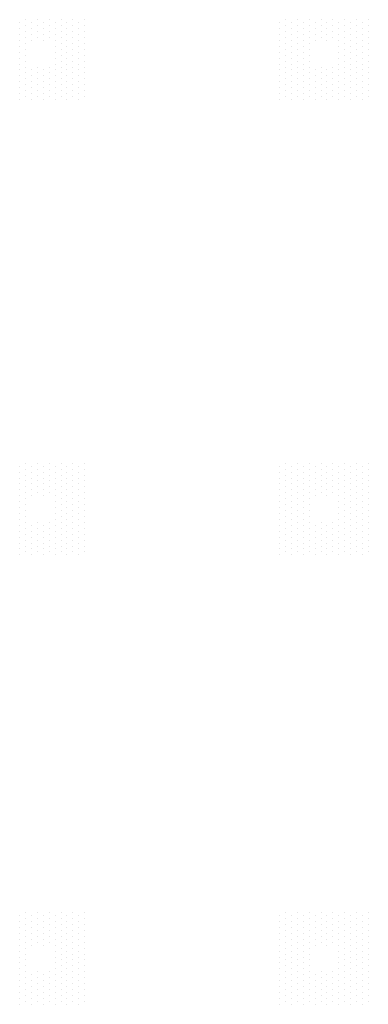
# Model space of a CAD drawing. Header units: millimetres. Extents: x -21725 to 517336, y 14355 to 185855.
# Tile 7 of 10: x 483532 to 489432, y 169205 to 185855. Entities that reach past the tile are written whole.
import ezdxf

# ---------------------------------------------------------------- set-up
doc = ezdxf.new("R2010")
doc.units = ezdxf.units.MM
doc.layers.add('S - SLAB', color=7, linetype='Continuous', lineweight=30)

msp = doc.modelspace()

# ---------------------------------------------------------------- linework, layer by layer
at = {"layer": 'S - SLAB', "color": 0, "lineweight": 50, "transparency": 33554684}
for p, q in [((483632, 185855), (483632, 185855)), ((483832, 185855), (483832, 185855)), ((484032, 185855), (484032, 185855)), ((484232, 185855), (484232, 185855)), ((484432, 185855), (484432, 185855)), ((484632, 185855), (484632, 185855)), ((488032, 185855), (488032, 185855)), ((488232, 185855), (488232, 185855)), ((488432, 185855), (488432, 185855)), ((488632, 185855), (488632, 185855)), ((488832, 185855), (488832, 185855)), ((489032, 185855), (489032, 185855)), ((489232, 185855), (489232, 185855)), ((489432, 185855), (489432, 185855)), ((483532, 185805), (483532, 185805)), ((483532, 185705), (483532, 185705)), ((483632, 185755), (483632, 185755)), ((483632, 185655), (483632, 185655)), ((483732, 185805), (483732, 185805)), ((483732, 185705), (483732, 185705)), ((483832, 185755), (483832, 185755)), ((483832, 185655), (483832, 185655)), ((483932, 185805), (483932, 185805)), ((483932, 185705), (483932, 185705)), ((484032, 185755), (484032, 185755)), ((484032, 185655), (484032, 185655)), ((484132, 185805), (484132, 185805)), ((484132, 185705), (484132, 185705)), ((484232, 185755), (484232, 185755)), ((484232, 185655), (484232, 185655)), ((484332, 185805), (484332, 185805)), ((484332, 185705), (484332, 185705)), ((484432, 185755), (484432, 185755)), ((484432, 185655), (484432, 185655)), ((484532, 185805), (484532, 185805)), ((484532, 185705), (484532, 185705)), ((484632, 185755), (484632, 185755)), ((484632, 185655), (484632, 185655)), ((487932, 185805), (487932, 185805)), ((487932, 185705), (487932, 185705)), ((488032, 185755), (488032, 185755)), ((488032, 185655), (488032, 185655)), ((488132, 185805), (488132, 185805)), ((488132, 185705), (488132, 185705)), ((488232, 185755), (488232, 185755)), ((488232, 185655), (488232, 185655)), ((488332, 185805), (488332, 185805)), ((488332, 185705), (488332, 185705)), ((488432, 185755), (488432, 185755)), ((488432, 185655), (488432, 185655)), ((488532, 185805), (488532, 185805)), ((488532, 185705), (488532, 185705)), ((488632, 185755), (488632, 185755)), ((488632, 185655), (488632, 185655)), ((488732, 185805), (488732, 185805)), ((488732, 185705), (488732, 185705)), ((488832, 185755), (488832, 185755)), ((488832, 185655), (488832, 185655)), ((488932, 185805), (488932, 185805)), ((488932, 185705), (488932, 185705)), ((489032, 185755), (489032, 185755)), ((489032, 185655), (489032, 185655)), ((489132, 185805), (489132, 185805)), ((489132, 185705), (489132, 185705)), ((489232, 185755), (489232, 185755)), ((489232, 185655), (489232, 185655)), ((489332, 185805), (489332, 185805)), ((489332, 185705), (489332, 185705)), ((489432, 185755), (489432, 185755)), ((489432, 185655), (489432, 185655)), ((483532, 185605), (483532, 185605)), ((483532, 185505), (483532, 185505)), ((483632, 185555), (483632, 185555)), ((483732, 185605), (483732, 185605)), ((483732, 185505), (483732, 185505)), ((483832, 185555), (483832, 185555)), ((483932, 185605), (483932, 185605)), ((483932, 185505), (483932, 185505)), ((484032, 185555), (484032, 185555)), ((484132, 185605), (484132, 185605)), ((484132, 185505), (484132, 185505)), ((484232, 185555), (484232, 185555)), ((484332, 185605), (484332, 185605)), ((484332, 185505), (484332, 185505)), ((484432, 185555), (484432, 185555)), ((484532, 185605), (484532, 185605)), ((484532, 185505), (484532, 185505)), ((484632, 185555), (484632, 185555)), ((487932, 185605), (487932, 185605)), ((487932, 185505), (487932, 185505)), ((488032, 185555), (488032, 185555)), ((488132, 185605), (488132, 185605)), ((488132, 185505), (488132, 185505)), ((488232, 185555), (488232, 185555)), ((488332, 185605), (488332, 185605)), ((488332, 185505), (488332, 185505)), ((488432, 185555), (488432, 185555)), ((488532, 185605), (488532, 185605)), ((488532, 185505), (488532, 185505)), ((488632, 185555), (488632, 185555)), ((488732, 185605), (488732, 185605)), ((488732, 185505), (488732, 185505)), ((488832, 185555), (488832, 185555)), ((488932, 185605), (488932, 185605)), ((488932, 185505), (488932, 185505)), ((489032, 185555), (489032, 185555)), ((489132, 185605), (489132, 185605)), ((489132, 185505), (489132, 185505)), ((489232, 185555), (489232, 185555)), ((489332, 185605), (489332, 185605)), ((489332, 185505), (489332, 185505)), ((489432, 185555), (489432, 185555)), ((483532, 185405), (483532, 185405)), ((483632, 185455), (483632, 185455)), ((483632, 185355), (483632, 185355)), ((484132, 185405), (484132, 185405)), ((484232, 185455), (484232, 185455)), ((484232, 185355), (484232, 185355)), ((484332, 185405), (484332, 185405)), ((484432, 185455), (484432, 185455)), ((484432, 185355), (484432, 185355)), ((484532, 185405), (484532, 185405)), ((484632, 185455), (484632, 185455)), ((484632, 185355), (484632, 185355)), ((487932, 185405), (487932, 185405)), ((488032, 185455), (488032, 185455)), ((488032, 185355), (488032, 185355)), ((488132, 185405), (488132, 185405)), ((488232, 185455), (488232, 185455)), ((488232, 185355), (488232, 185355)), ((488332, 185405), (488332, 185405)), ((488432, 185455), (488432, 185455)), ((488432, 185355), (488432, 185355)), ((488932, 185405), (488932, 185405)), ((489032, 185455), (489032, 185455)), ((489032, 185355), (489032, 185355)), ((489132, 185405), (489132, 185405)), ((489232, 185455), (489232, 185455)), ((489232, 185355), (489232, 185355)), ((489332, 185405), (489332, 185405)), ((489432, 185455), (489432, 185455)), ((489432, 185355), (489432, 185355)), ((483532, 185305), (483532, 185305)), ((483532, 185205), (483532, 185205)), ((483632, 185255), (483632, 185255)), ((483632, 185155), (483632, 185155)), ((484132, 185305), (484132, 185305)), ((484132, 185205), (484132, 185205)), ((484232, 185255), (484232, 185255)), ((484232, 185155), (484232, 185155)), ((484332, 185305), (484332, 185305)), ((484332, 185205), (484332, 185205)), ((484432, 185255), (484432, 185255)), ((484432, 185155), (484432, 185155)), ((484532, 185305), (484532, 185305)), ((484532, 185205), (484532, 185205)), ((484632, 185255), (484632, 185255)), ((484632, 185155), (484632, 185155)), ((487932, 185305), (487932, 185305)), ((487932, 185205), (487932, 185205)), ((488032, 185255), (488032, 185255)), ((488032, 185155), (488032, 185155)), ((488132, 185305), (488132, 185305)), ((488132, 185205), (488132, 185205)), ((488232, 185255), (488232, 185255)), ((488232, 185155), (488232, 185155)), ((488332, 185305), (488332, 185305)), ((488332, 185205), (488332, 185205)), ((488432, 185255), (488432, 185255)), ((488432, 185155), (488432, 185155)), ((488932, 185305), (488932, 185305)), ((488932, 185205), (488932, 185205)), ((489032, 185255), (489032, 185255)), ((489032, 185155), (489032, 185155)), ((489132, 185305), (489132, 185305)), ((489132, 185205), (489132, 185205)), ((489232, 185255), (489232, 185255)), ((489232, 185155), (489232, 185155)), ((489332, 185305), (489332, 185305)), ((489332, 185205), (489332, 185205)), ((489432, 185255), (489432, 185255)), ((489432, 185155), (489432, 185155)), ((483532, 185105), (483532, 185105)), ((483532, 185005), (483532, 185005)), ((483632, 185055), (483632, 185055)), ((483732, 185005), (483732, 185005)), ((483832, 185055), (483832, 185055)), ((483932, 185005), (483932, 185005)), ((484032, 185055), (484032, 185055)), ((484132, 185105), (484132, 185105)), ((484132, 185005), (484132, 185005)), ((484232, 185055), (484232, 185055)), ((484332, 185105), (484332, 185105)), ((484332, 185005), (484332, 185005)), ((484432, 185055), (484432, 185055)), ((484532, 185105), (484532, 185105)), ((484532, 185005), (484532, 185005)), ((484632, 185055), (484632, 185055)), ((487932, 185105), (487932, 185105)), ((487932, 185005), (487932, 185005)), ((488032, 185055), (488032, 185055)), ((488132, 185105), (488132, 185105)), ((488132, 185005), (488132, 185005)), ((488232, 185055), (488232, 185055)), ((488332, 185105), (488332, 185105)), ((488332, 185005), (488332, 185005)), ((488432, 185055), (488432, 185055)), ((488532, 185005), (488532, 185005)), ((488632, 185055), (488632, 185055)), ((488732, 185005), (488732, 185005)), ((488832, 185055), (488832, 185055)), ((488932, 185105), (488932, 185105)), ((488932, 185005), (488932, 185005)), ((489032, 185055), (489032, 185055)), ((489132, 185105), (489132, 185105)), ((489132, 185005), (489132, 185005)), ((489232, 185055), (489232, 185055)), ((489332, 185105), (489332, 185105)), ((489332, 185005), (489332, 185005)), ((489432, 185055), (489432, 185055)), ((483532, 184905), (483532, 184905)), ((483632, 184955), (483632, 184955)), ((483632, 184855), (483632, 184855)), ((483732, 184905), (483732, 184905)), ((483832, 184955), (483832, 184955)), ((483832, 184855), (483832, 184855)), ((483932, 184905), (483932, 184905)), ((484032, 184955), (484032, 184955)), ((484032, 184855), (484032, 184855)), ((484132, 184905), (484132, 184905)), ((484232, 184955), (484232, 184955)), ((484232, 184855), (484232, 184855)), ((484332, 184905), (484332, 184905)), ((484432, 184955), (484432, 184955)), ((484432, 184855), (484432, 184855)), ((484532, 184905), (484532, 184905)), ((484632, 184955), (484632, 184955)), ((484632, 184855), (484632, 184855)), ((487932, 184905), (487932, 184905)), ((488032, 184955), (488032, 184955)), ((488032, 184855), (488032, 184855)), ((488132, 184905), (488132, 184905)), ((488232, 184955), (488232, 184955)), ((488232, 184855), (488232, 184855)), ((488332, 184905), (488332, 184905)), ((488432, 184955), (488432, 184955)), ((488432, 184855), (488432, 184855)), ((488532, 184905), (488532, 184905)), ((488632, 184955), (488632, 184955)), ((488632, 184855), (488632, 184855)), ((488732, 184905), (488732, 184905)), ((488832, 184955), (488832, 184955)), ((488832, 184855), (488832, 184855)), ((488932, 184905), (488932, 184905)), ((489032, 184955), (489032, 184955)), ((489032, 184855), (489032, 184855)), ((489132, 184905), (489132, 184905)), ((489232, 184955), (489232, 184955)), ((489232, 184855), (489232, 184855)), ((489332, 184905), (489332, 184905)), ((489432, 184955), (489432, 184955)), ((489432, 184855), (489432, 184855)), ((483532, 184805), (483532, 184805)), ((483532, 184705), (483532, 184705)), ((483632, 184755), (483632, 184755)), ((483632, 184655), (483632, 184655)), ((483732, 184805), (483732, 184805)), ((483732, 184705), (483732, 184705)), ((483832, 184755), (483832, 184755)), ((483832, 184655), (483832, 184655)), ((483932, 184805), (483932, 184805)), ((483932, 184705), (483932, 184705)), ((484032, 184755), (484032, 184755)), ((484032, 184655), (484032, 184655)), ((484132, 184805), (484132, 184805)), ((484132, 184705), (484132, 184705)), ((484232, 184755), (484232, 184755)), ((484232, 184655), (484232, 184655)), ((484332, 184805), (484332, 184805)), ((484332, 184705), (484332, 184705)), ((484432, 184755), (484432, 184755)), ((484432, 184655), (484432, 184655)), ((484532, 184805), (484532, 184805)), ((484532, 184705), (484532, 184705)), ((484632, 184755), (484632, 184755)), ((484632, 184655), (484632, 184655)), ((487932, 184805), (487932, 184805)), ((487932, 184705), (487932, 184705)), ((488032, 184755), (488032, 184755)), ((488032, 184655), (488032, 184655)), ((488132, 184805), (488132, 184805)), ((488132, 184705), (488132, 184705)), ((488232, 184755), (488232, 184755)), ((488232, 184655), (488232, 184655)), ((488332, 184805), (488332, 184805)), ((488332, 184705), (488332, 184705)), ((488432, 184755), (488432, 184755)), ((488432, 184655), (488432, 184655)), ((488532, 184805), (488532, 184805)), ((488532, 184705), (488532, 184705)), ((488632, 184755), (488632, 184755)), ((488632, 184655), (488632, 184655)), ((488732, 184805), (488732, 184805)), ((488732, 184705), (488732, 184705)), ((488832, 184755), (488832, 184755)), ((488832, 184655), (488832, 184655)), ((488932, 184805), (488932, 184805)), ((488932, 184705), (488932, 184705)), ((489032, 184755), (489032, 184755)), ((489032, 184655), (489032, 184655)), ((489132, 184805), (489132, 184805)), ((489132, 184705), (489132, 184705)), ((489232, 184755), (489232, 184755)), ((489232, 184655), (489232, 184655)), ((489332, 184805), (489332, 184805)), ((489332, 184705), (489332, 184705)), ((489432, 184755), (489432, 184755)), ((489432, 184655), (489432, 184655)), ((483532, 184605), (483532, 184605)), ((483532, 184505), (483532, 184505)), ((483632, 184555), (483632, 184555)), ((483732, 184605), (483732, 184605)), ((483732, 184505), (483732, 184505)), ((483832, 184555), (483832, 184555)), ((483932, 184605), (483932, 184605)), ((483932, 184505), (483932, 184505)), ((484032, 184555), (484032, 184555)), ((484132, 184605), (484132, 184605)), ((484132, 184505), (484132, 184505)), ((484232, 184555), (484232, 184555)), ((484332, 184605), (484332, 184605)), ((484332, 184505), (484332, 184505)), ((484432, 184555), (484432, 184555)), ((484532, 184605), (484532, 184605)), ((484532, 184505), (484532, 184505)), ((484632, 184555), (484632, 184555)), ((487932, 184605), (487932, 184605)), ((487932, 184505), (487932, 184505)), ((488032, 184555), (488032, 184555)), ((488132, 184605), (488132, 184605)), ((488132, 184505), (488132, 184505)), ((488232, 184555), (488232, 184555)), ((488332, 184605), (488332, 184605)), ((488332, 184505), (488332, 184505)), ((488432, 184555), (488432, 184555)), ((488532, 184605), (488532, 184605)), ((488532, 184505), (488532, 184505)), ((488632, 184555), (488632, 184555)), ((488732, 184605), (488732, 184605)), ((488732, 184505), (488732, 184505)), ((488832, 184555), (488832, 184555)), ((488932, 184605), (488932, 184605)), ((488932, 184505), (488932, 184505)), ((489032, 184555), (489032, 184555)), ((489132, 184605), (489132, 184605)), ((489132, 184505), (489132, 184505)), ((489232, 184555), (489232, 184555)), ((489332, 184605), (489332, 184605)), ((489332, 184505), (489332, 184505)), ((489432, 184555), (489432, 184555)), ((483632, 178355), (483632, 178355)), ((483832, 178355), (483832, 178355)), ((484032, 178355), (484032, 178355)), ((484232, 178355), (484232, 178355)), ((484432, 178355), (484432, 178355)), ((484632, 178355), (484632, 178355)), ((488032, 178355), (488032, 178355)), ((488232, 178355), (488232, 178355)), ((488432, 178355), (488432, 178355)), ((488632, 178355), (488632, 178355)), ((488832, 178355), (488832, 178355)), ((489032, 178355), (489032, 178355)), ((489232, 178355), (489232, 178355)), ((489432, 178355), (489432, 178355)), ((483532, 178305), (483532, 178305)), ((483532, 178205), (483532, 178205)), ((483632, 178255), (483632, 178255)), ((483732, 178305), (483732, 178305)), ((483732, 178205), (483732, 178205)), ((483832, 178255), (483832, 178255)), ((483932, 178305), (483932, 178305)), ((483932, 178205), (483932, 178205)), ((484032, 178255), (484032, 178255)), ((484132, 178305), (484132, 178305)), ((484132, 178205), (484132, 178205)), ((484232, 178255), (484232, 178255)), ((484332, 178305), (484332, 178305)), ((484332, 178205), (484332, 178205)), ((484432, 178255), (484432, 178255)), ((484532, 178305), (484532, 178305)), ((484532, 178205), (484532, 178205)), ((484632, 178255), (484632, 178255)), ((487932, 178305), (487932, 178305)), ((487932, 178205), (487932, 178205)), ((488032, 178255), (488032, 178255)), ((488132, 178305), (488132, 178305)), ((488132, 178205), (488132, 178205)), ((488232, 178255), (488232, 178255)), ((488332, 178305), (488332, 178305)), ((488332, 178205), (488332, 178205)), ((488432, 178255), (488432, 178255)), ((488532, 178305), (488532, 178305)), ((488532, 178205), (488532, 178205)), ((488632, 178255), (488632, 178255)), ((488732, 178305), (488732, 178305)), ((488732, 178205), (488732, 178205)), ((488832, 178255), (488832, 178255)), ((488932, 178305), (488932, 178305)), ((488932, 178205), (488932, 178205)), ((489032, 178255), (489032, 178255)), ((489132, 178305), (489132, 178305)), ((489132, 178205), (489132, 178205)), ((489232, 178255), (489232, 178255)), ((489332, 178305), (489332, 178305)), ((489332, 178205), (489332, 178205)), ((489432, 178255), (489432, 178255)), ((483532, 178105), (483532, 178105)), ((483532, 178005), (483532, 178005)), ((483632, 178155), (483632, 178155)), ((483632, 178055), (483632, 178055)), ((483732, 178105), (483732, 178105)), ((483732, 178005), (483732, 178005)), ((483832, 178155), (483832, 178155)), ((483832, 178055), (483832, 178055)), ((483932, 178105), (483932, 178105)), ((483932, 178005), (483932, 178005)), ((484032, 178155), (484032, 178155)), ((484032, 178055), (484032, 178055)), ((484132, 178105), (484132, 178105)), ((484132, 178005), (484132, 178005)), ((484232, 178155), (484232, 178155)), ((484232, 178055), (484232, 178055)), ((484332, 178105), (484332, 178105)), ((484332, 178005), (484332, 178005)), ((484432, 178155), (484432, 178155)), ((484432, 178055), (484432, 178055)), ((484532, 178105), (484532, 178105)), ((484532, 178005), (484532, 178005)), ((484632, 178155), (484632, 178155)), ((484632, 178055), (484632, 178055)), ((487932, 178105), (487932, 178105)), ((487932, 178005), (487932, 178005)), ((488032, 178155), (488032, 178155)), ((488032, 178055), (488032, 178055)), ((488132, 178105), (488132, 178105)), ((488132, 178005), (488132, 178005)), ((488232, 178155), (488232, 178155)), ((488232, 178055), (488232, 178055)), ((488332, 178105), (488332, 178105)), ((488332, 178005), (488332, 178005)), ((488432, 178155), (488432, 178155)), ((488432, 178055), (488432, 178055)), ((488532, 178105), (488532, 178105)), ((488532, 178005), (488532, 178005)), ((488632, 178155), (488632, 178155)), ((488632, 178055), (488632, 178055)), ((488732, 178105), (488732, 178105)), ((488732, 178005), (488732, 178005)), ((488832, 178155), (488832, 178155)), ((488832, 178055), (488832, 178055)), ((488932, 178105), (488932, 178105)), ((488932, 178005), (488932, 178005)), ((489032, 178155), (489032, 178155)), ((489032, 178055), (489032, 178055)), ((489132, 178105), (489132, 178105)), ((489132, 178005), (489132, 178005)), ((489232, 178155), (489232, 178155)), ((489232, 178055), (489232, 178055)), ((489332, 178105), (489332, 178105)), ((489332, 178005), (489332, 178005)), ((489432, 178155), (489432, 178155)), ((489432, 178055), (489432, 178055)), ((483532, 177905), (483532, 177905)), ((483632, 177955), (483632, 177955)), ((483632, 177855), (483632, 177855)), ((483732, 177905), (483732, 177905)), ((483832, 177955), (483832, 177955)), ((483832, 177855), (483832, 177855)), ((483932, 177905), (483932, 177905)), ((484032, 177955), (484032, 177955)), ((484032, 177855), (484032, 177855)), ((484132, 177905), (484132, 177905)), ((484232, 177955), (484232, 177955)), ((484232, 177855), (484232, 177855)), ((484332, 177905), (484332, 177905)), ((484432, 177955), (484432, 177955)), ((484432, 177855), (484432, 177855)), ((484532, 177905), (484532, 177905)), ((484632, 177955), (484632, 177955)), ((484632, 177855), (484632, 177855)), ((487932, 177905), (487932, 177905)), ((488032, 177955), (488032, 177955)), ((488032, 177855), (488032, 177855)), ((488132, 177905), (488132, 177905)), ((488232, 177955), (488232, 177955)), ((488232, 177855), (488232, 177855)), ((488332, 177905), (488332, 177905)), ((488432, 177955), (488432, 177955)), ((488432, 177855), (488432, 177855)), ((488532, 177905), (488532, 177905)), ((488632, 177955), (488632, 177955)), ((488632, 177855), (488632, 177855)), ((488732, 177905), (488732, 177905)), ((488832, 177955), (488832, 177955)), ((488832, 177855), (488832, 177855)), ((488932, 177905), (488932, 177905)), ((489032, 177955), (489032, 177955)), ((489032, 177855), (489032, 177855)), ((489132, 177905), (489132, 177905)), ((489232, 177955), (489232, 177955)), ((489232, 177855), (489232, 177855)), ((489332, 177905), (489332, 177905)), ((489432, 177955), (489432, 177955)), ((489432, 177855), (489432, 177855)), ((483532, 177805), (483532, 177805)), ((483532, 177705), (483532, 177705)), ((483632, 177755), (483632, 177755)), ((483732, 177805), (483732, 177805)), ((483932, 177805), (483932, 177805)), ((484132, 177805), (484132, 177805)), ((484132, 177705), (484132, 177705)), ((484232, 177755), (484232, 177755)), ((484332, 177805), (484332, 177805)), ((484332, 177705), (484332, 177705)), ((484432, 177755), (484432, 177755)), ((484532, 177805), (484532, 177805)), ((484532, 177705), (484532, 177705)), ((484632, 177755), (484632, 177755)), ((487932, 177805), (487932, 177805)), ((487932, 177705), (487932, 177705)), ((488032, 177755), (488032, 177755)), ((488132, 177805), (488132, 177805)), ((488132, 177705), (488132, 177705)), ((488232, 177755), (488232, 177755)), ((488332, 177805), (488332, 177805)), ((488332, 177705), (488332, 177705)), ((488432, 177755), (488432, 177755)), ((488532, 177805), (488532, 177805)), ((488732, 177805), (488732, 177805)), ((488932, 177805), (488932, 177805)), ((488932, 177705), (488932, 177705)), ((489032, 177755), (489032, 177755)), ((489132, 177805), (489132, 177805)), ((489132, 177705), (489132, 177705)), ((489232, 177755), (489232, 177755)), ((489332, 177805), (489332, 177805)), ((489332, 177705), (489332, 177705)), ((489432, 177755), (489432, 177755)), ((483532, 177605), (483532, 177605)), ((483532, 177505), (483532, 177505)), ((483632, 177655), (483632, 177655)), ((483632, 177555), (483632, 177555)), ((484132, 177605), (484132, 177605)), ((484132, 177505), (484132, 177505)), ((484232, 177655), (484232, 177655)), ((484232, 177555), (484232, 177555)), ((484332, 177605), (484332, 177605)), ((484332, 177505), (484332, 177505)), ((484432, 177655), (484432, 177655)), ((484432, 177555), (484432, 177555)), ((484532, 177605), (484532, 177605)), ((484532, 177505), (484532, 177505)), ((484632, 177655), (484632, 177655)), ((484632, 177555), (484632, 177555)), ((487932, 177605), (487932, 177605)), ((487932, 177505), (487932, 177505)), ((488032, 177655), (488032, 177655)), ((488032, 177555), (488032, 177555)), ((488132, 177605), (488132, 177605)), ((488132, 177505), (488132, 177505)), ((488232, 177655), (488232, 177655)), ((488232, 177555), (488232, 177555)), ((488332, 177605), (488332, 177605)), ((488332, 177505), (488332, 177505)), ((488432, 177655), (488432, 177655)), ((488432, 177555), (488432, 177555)), ((488932, 177605), (488932, 177605)), ((488932, 177505), (488932, 177505)), ((489032, 177655), (489032, 177655)), ((489032, 177555), (489032, 177555)), ((489132, 177605), (489132, 177605)), ((489132, 177505), (489132, 177505)), ((489232, 177655), (489232, 177655)), ((489232, 177555), (489232, 177555)), ((489332, 177605), (489332, 177605)), ((489332, 177505), (489332, 177505)), ((489432, 177655), (489432, 177655)), ((489432, 177555), (489432, 177555)), ((483532, 177405), (483532, 177405)), ((483632, 177455), (483632, 177455)), ((483632, 177355), (483632, 177355)), ((483832, 177355), (483832, 177355)), ((484032, 177355), (484032, 177355)), ((484132, 177405), (484132, 177405)), ((484232, 177455), (484232, 177455)), ((484232, 177355), (484232, 177355)), ((484332, 177405), (484332, 177405)), ((484432, 177455), (484432, 177455)), ((484432, 177355), (484432, 177355)), ((484532, 177405), (484532, 177405)), ((484632, 177455), (484632, 177455)), ((484632, 177355), (484632, 177355)), ((487932, 177405), (487932, 177405)), ((488032, 177455), (488032, 177455)), ((488032, 177355), (488032, 177355)), ((488132, 177405), (488132, 177405)), ((488232, 177455), (488232, 177455)), ((488232, 177355), (488232, 177355)), ((488332, 177405), (488332, 177405)), ((488432, 177455), (488432, 177455)), ((488432, 177355), (488432, 177355)), ((488632, 177355), (488632, 177355)), ((488832, 177355), (488832, 177355)), ((488932, 177405), (488932, 177405)), ((489032, 177455), (489032, 177455)), ((489032, 177355), (489032, 177355)), ((489132, 177405), (489132, 177405)), ((489232, 177455), (489232, 177455)), ((489232, 177355), (489232, 177355)), ((489332, 177405), (489332, 177405)), ((489432, 177455), (489432, 177455)), ((489432, 177355), (489432, 177355)), ((483532, 177305), (483532, 177305)), ((483532, 177205), (483532, 177205)), ((483632, 177255), (483632, 177255)), ((483732, 177305), (483732, 177305)), ((483732, 177205), (483732, 177205)), ((483832, 177255), (483832, 177255)), ((483932, 177305), (483932, 177305)), ((483932, 177205), (483932, 177205)), ((484032, 177255), (484032, 177255)), ((484132, 177305), (484132, 177305)), ((484132, 177205), (484132, 177205)), ((484232, 177255), (484232, 177255)), ((484332, 177305), (484332, 177305)), ((484332, 177205), (484332, 177205)), ((484432, 177255), (484432, 177255)), ((484532, 177305), (484532, 177305)), ((484532, 177205), (484532, 177205)), ((484632, 177255), (484632, 177255)), ((487932, 177305), (487932, 177305)), ((487932, 177205), (487932, 177205)), ((488032, 177255), (488032, 177255)), ((488132, 177305), (488132, 177305)), ((488132, 177205), (488132, 177205)), ((488232, 177255), (488232, 177255)), ((488332, 177305), (488332, 177305)), ((488332, 177205), (488332, 177205)), ((488432, 177255), (488432, 177255)), ((488532, 177305), (488532, 177305)), ((488532, 177205), (488532, 177205)), ((488632, 177255), (488632, 177255)), ((488732, 177305), (488732, 177305)), ((488732, 177205), (488732, 177205)), ((488832, 177255), (488832, 177255)), ((488932, 177305), (488932, 177305)), ((488932, 177205), (488932, 177205)), ((489032, 177255), (489032, 177255)), ((489132, 177305), (489132, 177305)), ((489132, 177205), (489132, 177205)), ((489232, 177255), (489232, 177255)), ((489332, 177305), (489332, 177305)), ((489332, 177205), (489332, 177205)), ((489432, 177255), (489432, 177255)), ((483532, 177105), (483532, 177105)), ((483532, 177005), (483532, 177005)), ((483632, 177155), (483632, 177155)), ((483632, 177055), (483632, 177055)), ((483732, 177105), (483732, 177105)), ((483732, 177005), (483732, 177005)), ((483832, 177155), (483832, 177155)), ((483832, 177055), (483832, 177055)), ((483932, 177105), (483932, 177105)), ((483932, 177005), (483932, 177005)), ((484032, 177155), (484032, 177155)), ((484032, 177055), (484032, 177055)), ((484132, 177105), (484132, 177105)), ((484132, 177005), (484132, 177005)), ((484232, 177155), (484232, 177155)), ((484232, 177055), (484232, 177055)), ((484332, 177105), (484332, 177105)), ((484332, 177005), (484332, 177005)), ((484432, 177155), (484432, 177155)), ((484432, 177055), (484432, 177055)), ((484532, 177105), (484532, 177105)), ((484532, 177005), (484532, 177005)), ((484632, 177155), (484632, 177155)), ((484632, 177055), (484632, 177055)), ((487932, 177105), (487932, 177105)), ((487932, 177005), (487932, 177005)), ((488032, 177155), (488032, 177155)), ((488032, 177055), (488032, 177055)), ((488132, 177105), (488132, 177105)), ((488132, 177005), (488132, 177005)), ((488232, 177155), (488232, 177155)), ((488232, 177055), (488232, 177055)), ((488332, 177105), (488332, 177105)), ((488332, 177005), (488332, 177005)), ((488432, 177155), (488432, 177155)), ((488432, 177055), (488432, 177055)), ((488532, 177105), (488532, 177105)), ((488532, 177005), (488532, 177005)), ((488632, 177155), (488632, 177155)), ((488632, 177055), (488632, 177055)), ((488732, 177105), (488732, 177105)), ((488732, 177005), (488732, 177005)), ((488832, 177155), (488832, 177155)), ((488832, 177055), (488832, 177055)), ((488932, 177105), (488932, 177105)), ((488932, 177005), (488932, 177005)), ((489032, 177155), (489032, 177155)), ((489032, 177055), (489032, 177055)), ((489132, 177105), (489132, 177105)), ((489132, 177005), (489132, 177005)), ((489232, 177155), (489232, 177155)), ((489232, 177055), (489232, 177055)), ((489332, 177105), (489332, 177105)), ((489332, 177005), (489332, 177005)), ((489432, 177155), (489432, 177155)), ((489432, 177055), (489432, 177055)), ((483532, 176905), (483532, 176905)), ((483632, 176955), (483632, 176955)), ((483632, 176855), (483632, 176855)), ((483732, 176905), (483732, 176905)), ((483832, 176955), (483832, 176955)), ((483832, 176855), (483832, 176855)), ((483932, 176905), (483932, 176905)), ((484032, 176955), (484032, 176955)), ((484032, 176855), (484032, 176855)), ((484132, 176905), (484132, 176905)), ((484232, 176955), (484232, 176955)), ((484232, 176855), (484232, 176855)), ((484332, 176905), (484332, 176905)), ((484432, 176955), (484432, 176955)), ((484432, 176855), (484432, 176855)), ((484532, 176905), (484532, 176905)), ((484632, 176955), (484632, 176955)), ((484632, 176855), (484632, 176855)), ((487932, 176905), (487932, 176905)), ((488032, 176955), (488032, 176955)), ((488032, 176855), (488032, 176855)), ((488132, 176905), (488132, 176905)), ((488232, 176955), (488232, 176955)), ((488232, 176855), (488232, 176855)), ((488332, 176905), (488332, 176905)), ((488432, 176955), (488432, 176955)), ((488432, 176855), (488432, 176855)), ((488532, 176905), (488532, 176905)), ((488632, 176955), (488632, 176955)), ((488632, 176855), (488632, 176855)), ((488732, 176905), (488732, 176905)), ((488832, 176955), (488832, 176955)), ((488832, 176855), (488832, 176855)), ((488932, 176905), (488932, 176905)), ((489032, 176955), (489032, 176955)), ((489032, 176855), (489032, 176855)), ((489132, 176905), (489132, 176905)), ((489232, 176955), (489232, 176955)), ((489232, 176855), (489232, 176855)), ((489332, 176905), (489332, 176905)), ((489432, 176955), (489432, 176955)), ((489432, 176855), (489432, 176855)), ((483532, 176805), (483532, 176805)), ((483732, 176805), (483732, 176805)), ((483932, 176805), (483932, 176805)), ((484132, 176805), (484132, 176805)), ((484332, 176805), (484332, 176805)), ((484532, 176805), (484532, 176805)), ((487932, 176805), (487932, 176805)), ((488132, 176805), (488132, 176805)), ((488332, 176805), (488332, 176805)), ((488532, 176805), (488532, 176805)), ((488732, 176805), (488732, 176805)), ((488932, 176805), (488932, 176805)), ((489132, 176805), (489132, 176805)), ((489332, 176805), (489332, 176805)), ((483532, 170705), (483532, 170705)), ((483632, 170755), (483632, 170755)), ((483732, 170705), (483732, 170705)), ((483832, 170755), (483832, 170755)), ((483932, 170705), (483932, 170705)), ((484032, 170755), (484032, 170755)), ((484132, 170705), (484132, 170705)), ((484232, 170755), (484232, 170755)), ((484332, 170705), (484332, 170705)), ((484432, 170755), (484432, 170755)), ((484532, 170705), (484532, 170705)), ((484632, 170755), (484632, 170755)), ((487932, 170705), (487932, 170705)), ((488032, 170755), (488032, 170755)), ((488132, 170705), (488132, 170705)), ((488232, 170755), (488232, 170755)), ((488332, 170705), (488332, 170705)), ((488432, 170755), (488432, 170755)), ((488532, 170705), (488532, 170705)), ((488632, 170755), (488632, 170755)), ((488732, 170705), (488732, 170705)), ((488832, 170755), (488832, 170755)), ((488932, 170705), (488932, 170705)), ((489032, 170755), (489032, 170755)), ((489132, 170705), (489132, 170705)), ((489232, 170755), (489232, 170755)), ((489332, 170705), (489332, 170705)), ((489432, 170755), (489432, 170755)), ((483532, 170605), (483532, 170605)), ((483532, 170505), (483532, 170505)), ((483632, 170655), (483632, 170655)), ((483632, 170555), (483632, 170555)), ((483732, 170605), (483732, 170605)), ((483732, 170505), (483732, 170505)), ((483832, 170655), (483832, 170655)), ((483832, 170555), (483832, 170555)), ((483932, 170605), (483932, 170605)), ((483932, 170505), (483932, 170505)), ((484032, 170655), (484032, 170655)), ((484032, 170555), (484032, 170555)), ((484132, 170605), (484132, 170605)), ((484132, 170505), (484132, 170505)), ((484232, 170655), (484232, 170655)), ((484232, 170555), (484232, 170555)), ((484332, 170605), (484332, 170605)), ((484332, 170505), (484332, 170505)), ((484432, 170655), (484432, 170655)), ((484432, 170555), (484432, 170555)), ((484532, 170605), (484532, 170605)), ((484532, 170505), (484532, 170505)), ((484632, 170655), (484632, 170655)), ((484632, 170555), (484632, 170555)), ((487932, 170605), (487932, 170605)), ((487932, 170505), (487932, 170505)), ((488032, 170655), (488032, 170655)), ((488032, 170555), (488032, 170555)), ((488132, 170605), (488132, 170605)), ((488132, 170505), (488132, 170505)), ((488232, 170655), (488232, 170655)), ((488232, 170555), (488232, 170555)), ((488332, 170605), (488332, 170605)), ((488332, 170505), (488332, 170505)), ((488432, 170655), (488432, 170655)), ((488432, 170555), (488432, 170555)), ((488532, 170605), (488532, 170605)), ((488532, 170505), (488532, 170505)), ((488632, 170655), (488632, 170655)), ((488632, 170555), (488632, 170555)), ((488732, 170605), (488732, 170605)), ((488732, 170505), (488732, 170505)), ((488832, 170655), (488832, 170655)), ((488832, 170555), (488832, 170555)), ((488932, 170605), (488932, 170605)), ((488932, 170505), (488932, 170505)), ((489032, 170655), (489032, 170655)), ((489032, 170555), (489032, 170555)), ((489132, 170605), (489132, 170605)), ((489132, 170505), (489132, 170505)), ((489232, 170655), (489232, 170655)), ((489232, 170555), (489232, 170555)), ((489332, 170605), (489332, 170605)), ((489332, 170505), (489332, 170505)), ((489432, 170655), (489432, 170655)), ((489432, 170555), (489432, 170555)), ((483532, 170405), (483532, 170405)), ((483632, 170455), (483632, 170455)), ((483632, 170355), (483632, 170355)), ((483732, 170405), (483732, 170405)), ((483832, 170455), (483832, 170455)), ((483832, 170355), (483832, 170355)), ((483932, 170405), (483932, 170405)), ((484032, 170455), (484032, 170455)), ((484032, 170355), (484032, 170355)), ((484132, 170405), (484132, 170405)), ((484232, 170455), (484232, 170455)), ((484232, 170355), (484232, 170355)), ((484332, 170405), (484332, 170405)), ((484432, 170455), (484432, 170455)), ((484432, 170355), (484432, 170355)), ((484532, 170405), (484532, 170405)), ((484632, 170455), (484632, 170455)), ((484632, 170355), (484632, 170355)), ((487932, 170405), (487932, 170405)), ((488032, 170455), (488032, 170455)), ((488032, 170355), (488032, 170355)), ((488132, 170405), (488132, 170405)), ((488232, 170455), (488232, 170455)), ((488232, 170355), (488232, 170355)), ((488332, 170405), (488332, 170405)), ((488432, 170455), (488432, 170455)), ((488432, 170355), (488432, 170355)), ((488532, 170405), (488532, 170405)), ((488632, 170455), (488632, 170455)), ((488632, 170355), (488632, 170355)), ((488732, 170405), (488732, 170405)), ((488832, 170455), (488832, 170455)), ((488832, 170355), (488832, 170355)), ((488932, 170405), (488932, 170405)), ((489032, 170455), (489032, 170455)), ((489032, 170355), (489032, 170355)), ((489132, 170405), (489132, 170405)), ((489232, 170455), (489232, 170455)), ((489232, 170355), (489232, 170355)), ((489332, 170405), (489332, 170405)), ((489432, 170455), (489432, 170455)), ((489432, 170355), (489432, 170355)), ((483532, 170305), (483532, 170305)), ((483532, 170205), (483532, 170205)), ((483632, 170255), (483632, 170255)), ((483732, 170305), (483732, 170305)), ((483732, 170205), (483732, 170205)), ((483832, 170255), (483832, 170255)), ((483932, 170305), (483932, 170305)), ((483932, 170205), (483932, 170205)), ((484032, 170255), (484032, 170255)), ((484132, 170305), (484132, 170305)), ((484132, 170205), (484132, 170205)), ((484232, 170255), (484232, 170255)), ((484332, 170305), (484332, 170305)), ((484332, 170205), (484332, 170205)), ((484432, 170255), (484432, 170255)), ((484532, 170305), (484532, 170305)), ((484532, 170205), (484532, 170205)), ((484632, 170255), (484632, 170255)), ((487932, 170305), (487932, 170305)), ((487932, 170205), (487932, 170205)), ((488032, 170255), (488032, 170255)), ((488132, 170305), (488132, 170305)), ((488132, 170205), (488132, 170205)), ((488232, 170255), (488232, 170255)), ((488332, 170305), (488332, 170305)), ((488332, 170205), (488332, 170205)), ((488432, 170255), (488432, 170255)), ((488532, 170305), (488532, 170305)), ((488532, 170205), (488532, 170205)), ((488632, 170255), (488632, 170255)), ((488732, 170305), (488732, 170305)), ((488732, 170205), (488732, 170205)), ((488832, 170255), (488832, 170255)), ((488932, 170305), (488932, 170305)), ((488932, 170205), (488932, 170205)), ((489032, 170255), (489032, 170255)), ((489132, 170305), (489132, 170305)), ((489132, 170205), (489132, 170205)), ((489232, 170255), (489232, 170255)), ((489332, 170305), (489332, 170305)), ((489332, 170205), (489332, 170205)), ((489432, 170255), (489432, 170255)), ((483532, 170105), (483532, 170105)), ((483532, 170005), (483532, 170005)), ((483632, 170155), (483632, 170155)), ((483632, 170055), (483632, 170055)), ((484132, 170105), (484132, 170105)), ((484132, 170005), (484132, 170005)), ((484232, 170155), (484232, 170155)), ((484232, 170055), (484232, 170055)), ((484332, 170105), (484332, 170105)), ((484332, 170005), (484332, 170005)), ((484432, 170155), (484432, 170155)), ((484432, 170055), (484432, 170055)), ((484532, 170105), (484532, 170105)), ((484532, 170005), (484532, 170005)), ((484632, 170155), (484632, 170155)), ((484632, 170055), (484632, 170055)), ((487932, 170105), (487932, 170105)), ((487932, 170005), (487932, 170005)), ((488032, 170155), (488032, 170155)), ((488032, 170055), (488032, 170055)), ((488132, 170105), (488132, 170105)), ((488132, 170005), (488132, 170005)), ((488232, 170155), (488232, 170155)), ((488232, 170055), (488232, 170055)), ((488332, 170105), (488332, 170105)), ((488332, 170005), (488332, 170005)), ((488432, 170155), (488432, 170155)), ((488432, 170055), (488432, 170055)), ((488932, 170105), (488932, 170105)), ((488932, 170005), (488932, 170005)), ((489032, 170155), (489032, 170155)), ((489032, 170055), (489032, 170055)), ((489132, 170105), (489132, 170105)), ((489132, 170005), (489132, 170005)), ((489232, 170155), (489232, 170155)), ((489232, 170055), (489232, 170055)), ((489332, 170105), (489332, 170105)), ((489332, 170005), (489332, 170005)), ((489432, 170155), (489432, 170155)), ((489432, 170055), (489432, 170055)), ((483532, 169905), (483532, 169905)), ((483632, 169955), (483632, 169955)), ((483632, 169855), (483632, 169855)), ((484132, 169905), (484132, 169905)), ((484232, 169955), (484232, 169955)), ((484232, 169855), (484232, 169855)), ((484332, 169905), (484332, 169905)), ((484432, 169955), (484432, 169955)), ((484432, 169855), (484432, 169855)), ((484532, 169905), (484532, 169905)), ((484632, 169955), (484632, 169955)), ((484632, 169855), (484632, 169855)), ((487932, 169905), (487932, 169905)), ((488032, 169955), (488032, 169955)), ((488032, 169855), (488032, 169855)), ((488132, 169905), (488132, 169905)), ((488232, 169955), (488232, 169955)), ((488232, 169855), (488232, 169855)), ((488332, 169905), (488332, 169905)), ((488432, 169955), (488432, 169955)), ((488432, 169855), (488432, 169855)), ((488932, 169905), (488932, 169905)), ((489032, 169955), (489032, 169955)), ((489032, 169855), (489032, 169855)), ((489132, 169905), (489132, 169905)), ((489232, 169955), (489232, 169955)), ((489232, 169855), (489232, 169855)), ((489332, 169905), (489332, 169905)), ((489432, 169955), (489432, 169955)), ((489432, 169855), (489432, 169855)), ((483532, 169805), (483532, 169805)), ((483532, 169705), (483532, 169705)), ((483632, 169755), (483632, 169755)), ((483732, 169705), (483732, 169705)), ((483832, 169755), (483832, 169755)), ((483932, 169705), (483932, 169705)), ((484032, 169755), (484032, 169755)), ((484132, 169805), (484132, 169805)), ((484132, 169705), (484132, 169705)), ((484232, 169755), (484232, 169755)), ((484332, 169805), (484332, 169805)), ((484332, 169705), (484332, 169705)), ((484432, 169755), (484432, 169755)), ((484532, 169805), (484532, 169805)), ((484532, 169705), (484532, 169705)), ((484632, 169755), (484632, 169755)), ((487932, 169805), (487932, 169805)), ((487932, 169705), (487932, 169705)), ((488032, 169755), (488032, 169755)), ((488132, 169805), (488132, 169805)), ((488132, 169705), (488132, 169705)), ((488232, 169755), (488232, 169755)), ((488332, 169805), (488332, 169805)), ((488332, 169705), (488332, 169705)), ((488432, 169755), (488432, 169755)), ((488532, 169705), (488532, 169705)), ((488632, 169755), (488632, 169755)), ((488732, 169705), (488732, 169705)), ((488832, 169755), (488832, 169755)), ((488932, 169805), (488932, 169805)), ((488932, 169705), (488932, 169705)), ((489032, 169755), (489032, 169755)), ((489132, 169805), (489132, 169805)), ((489132, 169705), (489132, 169705)), ((489232, 169755), (489232, 169755)), ((489332, 169805), (489332, 169805)), ((489332, 169705), (489332, 169705)), ((489432, 169755), (489432, 169755)), ((483532, 169605), (483532, 169605)), ((483532, 169505), (483532, 169505)), ((483632, 169655), (483632, 169655)), ((483632, 169555), (483632, 169555)), ((483732, 169605), (483732, 169605)), ((483732, 169505), (483732, 169505)), ((483832, 169655), (483832, 169655)), ((483832, 169555), (483832, 169555)), ((483932, 169605), (483932, 169605)), ((483932, 169505), (483932, 169505)), ((484032, 169655), (484032, 169655)), ((484032, 169555), (484032, 169555)), ((484132, 169605), (484132, 169605)), ((484132, 169505), (484132, 169505)), ((484232, 169655), (484232, 169655)), ((484232, 169555), (484232, 169555)), ((484332, 169605), (484332, 169605)), ((484332, 169505), (484332, 169505)), ((484432, 169655), (484432, 169655)), ((484432, 169555), (484432, 169555)), ((484532, 169605), (484532, 169605)), ((484532, 169505), (484532, 169505)), ((484632, 169655), (484632, 169655)), ((484632, 169555), (484632, 169555)), ((487932, 169605), (487932, 169605)), ((487932, 169505), (487932, 169505)), ((488032, 169655), (488032, 169655)), ((488032, 169555), (488032, 169555)), ((488132, 169605), (488132, 169605)), ((488132, 169505), (488132, 169505)), ((488232, 169655), (488232, 169655)), ((488232, 169555), (488232, 169555)), ((488332, 169605), (488332, 169605)), ((488332, 169505), (488332, 169505)), ((488432, 169655), (488432, 169655)), ((488432, 169555), (488432, 169555)), ((488532, 169605), (488532, 169605)), ((488532, 169505), (488532, 169505)), ((488632, 169655), (488632, 169655)), ((488632, 169555), (488632, 169555)), ((488732, 169605), (488732, 169605)), ((488732, 169505), (488732, 169505)), ((488832, 169655), (488832, 169655)), ((488832, 169555), (488832, 169555)), ((488932, 169605), (488932, 169605)), ((488932, 169505), (488932, 169505)), ((489032, 169655), (489032, 169655)), ((489032, 169555), (489032, 169555)), ((489132, 169605), (489132, 169605)), ((489132, 169505), (489132, 169505)), ((489232, 169655), (489232, 169655)), ((489232, 169555), (489232, 169555)), ((489332, 169605), (489332, 169605)), ((489332, 169505), (489332, 169505)), ((489432, 169655), (489432, 169655)), ((489432, 169555), (489432, 169555)), ((483532, 169405), (483532, 169405)), ((483632, 169455), (483632, 169455)), ((483632, 169355), (483632, 169355)), ((483732, 169405), (483732, 169405)), ((483832, 169455), (483832, 169455)), ((483832, 169355), (483832, 169355)), ((483932, 169405), (483932, 169405)), ((484032, 169455), (484032, 169455)), ((484032, 169355), (484032, 169355)), ((484132, 169405), (484132, 169405)), ((484232, 169455), (484232, 169455)), ((484232, 169355), (484232, 169355)), ((484332, 169405), (484332, 169405)), ((484432, 169455), (484432, 169455)), ((484432, 169355), (484432, 169355)), ((484532, 169405), (484532, 169405)), ((484632, 169455), (484632, 169455)), ((484632, 169355), (484632, 169355)), ((487932, 169405), (487932, 169405)), ((488032, 169455), (488032, 169455)), ((488032, 169355), (488032, 169355)), ((488132, 169405), (488132, 169405)), ((488232, 169455), (488232, 169455)), ((488232, 169355), (488232, 169355)), ((488332, 169405), (488332, 169405)), ((488432, 169455), (488432, 169455)), ((488432, 169355), (488432, 169355)), ((488532, 169405), (488532, 169405)), ((488632, 169455), (488632, 169455)), ((488632, 169355), (488632, 169355)), ((488732, 169405), (488732, 169405)), ((488832, 169455), (488832, 169455)), ((488832, 169355), (488832, 169355)), ((488932, 169405), (488932, 169405)), ((489032, 169455), (489032, 169455)), ((489032, 169355), (489032, 169355)), ((489132, 169405), (489132, 169405)), ((489232, 169455), (489232, 169455)), ((489232, 169355), (489232, 169355)), ((489332, 169405), (489332, 169405)), ((489432, 169455), (489432, 169455)), ((489432, 169355), (489432, 169355)), ((483532, 169305), (483532, 169305)), ((483532, 169205), (483532, 169205)), ((483632, 169255), (483632, 169255)), ((483732, 169305), (483732, 169305)), ((483732, 169205), (483732, 169205)), ((483832, 169255), (483832, 169255)), ((483932, 169305), (483932, 169305)), ((483932, 169205), (483932, 169205)), ((484032, 169255), (484032, 169255)), ((484132, 169305), (484132, 169305)), ((484132, 169205), (484132, 169205)), ((484232, 169255), (484232, 169255)), ((484332, 169305), (484332, 169305)), ((484332, 169205), (484332, 169205)), ((484432, 169255), (484432, 169255)), ((484532, 169305), (484532, 169305)), ((484532, 169205), (484532, 169205)), ((484632, 169255), (484632, 169255)), ((487932, 169305), (487932, 169305)), ((487932, 169205), (487932, 169205)), ((488032, 169255), (488032, 169255)), ((488132, 169305), (488132, 169305)), ((488132, 169205), (488132, 169205)), ((488232, 169255), (488232, 169255)), ((488332, 169305), (488332, 169305)), ((488332, 169205), (488332, 169205)), ((488432, 169255), (488432, 169255)), ((488532, 169305), (488532, 169305)), ((488532, 169205), (488532, 169205)), ((488632, 169255), (488632, 169255)), ((488732, 169305), (488732, 169305)), ((488732, 169205), (488732, 169205)), ((488832, 169255), (488832, 169255)), ((488932, 169305), (488932, 169305)), ((488932, 169205), (488932, 169205)), ((489032, 169255), (489032, 169255)), ((489132, 169305), (489132, 169305)), ((489132, 169205), (489132, 169205)), ((489232, 169255), (489232, 169255)), ((489332, 169305), (489332, 169305)), ((489332, 169205), (489332, 169205)), ((489432, 169255), (489432, 169255))]:
    msp.add_line(p, q, dxfattribs=at)

doc.saveas('drawing.dxf')
